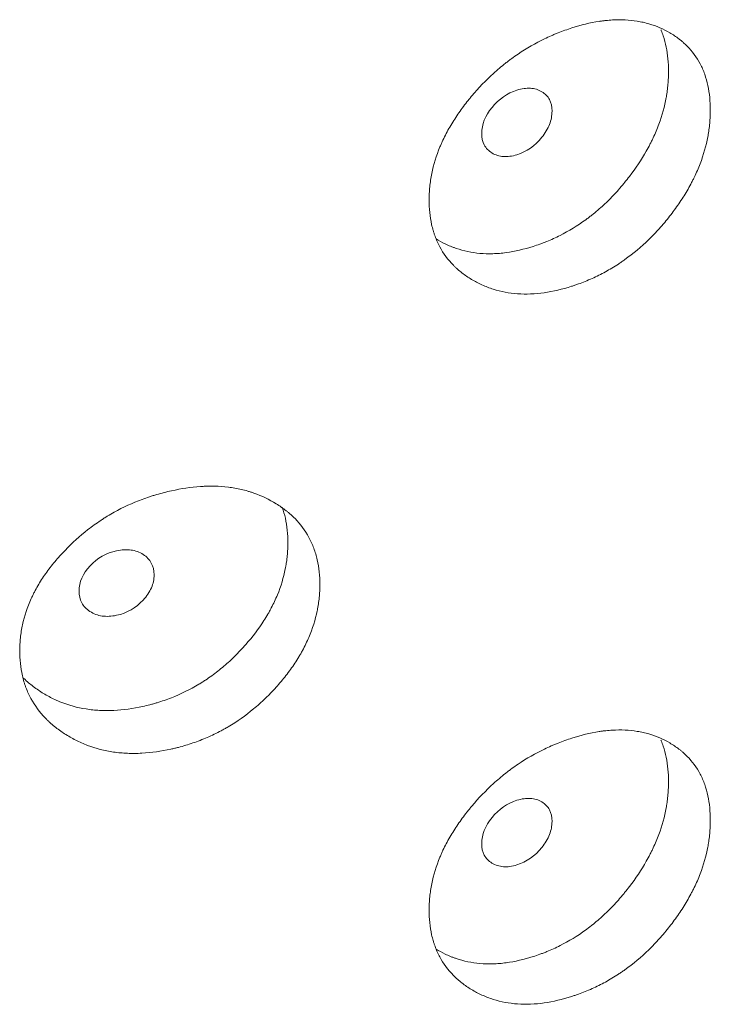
# Model space of a CAD drawing. Header units: millimetres. Extents: x 4 to 1188, y 1 to 840.
# Tile 198 of 210: x 1121.47 to 1123.97, y 301.43 to 304.99. Entities that reach past the tile are written whole.
import ezdxf

# ---------------------------------------------------------------- set-up
doc = ezdxf.new("R2010")
doc.units = ezdxf.units.MM
doc.layers.add('1', color=7, linetype='Continuous')

msp = doc.modelspace()

# ---------------------------------------------------------------- linework, layer by layer
at = {"layer": '1', "color": 154, "linetype": 'Continuous', "lineweight": 13}
for points, knots in [([(1123.9687, 304.6652), (1123.9687, 304.6633), (1123.9687, 304.6613), (1123.9687, 304.6574), (1123.9686, 304.6516), (1123.9681, 304.6378), (1123.9668, 304.6179), (1123.9649, 304.6018), (1123.9632, 304.5896), (1123.9626, 304.5855), (1123.9613, 304.5774), (1123.9606, 304.5733), (1123.9537, 304.5367), (1123.9444, 304.5041), (1123.9256, 304.455), (1123.9185, 304.4387), (1123.9086, 304.4182), (1123.9066, 304.4141), (1123.9024, 304.4059), (1123.8961, 304.3937), (1123.8893, 304.3817), (1123.8754, 304.3579), (1123.8654, 304.3423), (1123.8497, 304.3193), (1123.8442, 304.3117), (1123.8332, 304.2966), (1123.8275, 304.2891), (1123.8159, 304.2743), (1123.8099, 304.2669), (1123.8008, 304.256), (1123.7977, 304.2524), (1123.7915, 304.2452), (1123.7883, 304.2416), (1123.7726, 304.224), (1123.7595, 304.2104), (1123.7191, 304.171), (1123.6904, 304.1469), (1123.6559, 304.1223), (1123.6521, 304.1196), (1123.6444, 304.1143), (1123.6327, 304.1066), (1123.621, 304.0992), (1123.5974, 304.0851), (1123.5815, 304.0764), (1123.5494, 304.0604), (1123.5331, 304.0531), (1123.5085, 304.0432), (1123.5002, 304.04), (1123.4878, 304.0355), (1123.4836, 304.0341), (1123.4753, 304.0313), (1123.4711, 304.0299), (1123.4338, 304.018), (1123.4008, 304.0101), (1123.3518, 304.0032), (1123.3355, 304.0017), (1123.3032, 304.0004), (1123.2874, 304.0006), (1123.2412, 304.0039), (1123.2046, 304.0108), (1123.1703, 304.0229), (1123.1567, 304.0281), (1123.15, 304.0309), (1123.1304, 304.0398), (1123.1178, 304.0465), (1123.0937, 304.061), (1123.0822, 304.0688), (1123.0657, 304.0816), (1123.0576, 304.0883), (1123.0499, 304.0953), (1123.0449, 304.1001), (1123.0424, 304.1025), (1123.0204, 304.1248), (1123.004, 304.147), (1122.9843, 304.1837), (1122.9771, 304.1997), (1122.9713, 304.2166), (1122.969, 304.2235), (1122.968, 304.2269), (1122.9649, 304.2374), (1122.9631, 304.2445), (1122.9552, 304.2803), (1122.9517, 304.3176), (1122.9527, 304.3566), (1122.9535, 304.3723), (1122.9541, 304.3803), (1122.9565, 304.4041), (1122.9589, 304.42), (1122.9686, 304.468), (1122.9783, 304.5002), (1122.9934, 304.5367), (1122.9951, 304.5407), (1122.9987, 304.5488), (1123.0042, 304.5609), (1123.0101, 304.5728), (1123.0225, 304.5965), (1123.0315, 304.612), (1123.0508, 304.6427), (1123.0612, 304.6578), (1123.0777, 304.6801), (1123.0833, 304.6875), (1123.092, 304.6985), (1123.095, 304.7022), (1123.1009, 304.7095), (1123.1039, 304.7131), (1123.1312, 304.7454), (1123.1572, 304.7726), (1123.199, 304.8107), (1123.2134, 304.8229), (1123.2321, 304.8377), (1123.2358, 304.8406), (1123.2434, 304.8463), (1123.2472, 304.8491), (1123.2586, 304.8574), (1123.2662, 304.8628), (1123.3048, 304.8889), (1123.3366, 304.907), (1123.3773, 304.9266), (1123.3896, 304.9323), (1123.402, 304.9376), (1123.4103, 304.941), (1123.4145, 304.9427), (1123.4352, 304.951), (1123.4518, 304.9568), (1123.5013, 304.9727), (1123.5341, 304.9808), (1123.5708, 304.9865), (1123.5749, 304.987), (1123.583, 304.9881), (1123.595, 304.9895), (1123.6228, 304.9919), (1123.6611, 304.9921), (1123.6978, 304.9883), (1123.7227, 304.9834), (1123.7331, 304.9809), (1123.74, 304.9791), (1123.7435, 304.9781), (1123.7741, 304.9691), (1123.7991, 304.9582), (1123.8339, 304.9379), (1123.845, 304.9306), (1123.8582, 304.9205), (1123.8609, 304.9184), (1123.866, 304.9142), (1123.8736, 304.9078), (1123.8808, 304.901), (1123.9038, 304.8777), (1123.9195, 304.8565), (1123.9352, 304.8265), (1123.9382, 304.8203), (1123.9437, 304.8076), (1123.9462, 304.8012), (1123.9532, 304.7815), (1123.9569, 304.7679), (1123.9659, 304.7259), (1123.9687, 304.6963), (1123.9687, 304.6652)], [0, 0, 0, 0, 0.001953, 0.001953, 0.003906, 0.007812, 0.015625, 0.023437, 0.023437, 0.027344, 0.027344, 0.03125, 0.03125, 0.0625, 0.0625, 0.078125, 0.078125, 0.082031, 0.082031, 0.085937, 0.09375, 0.09375, 0.109375, 0.109375, 0.117187, 0.117187, 0.125, 0.125, 0.132812, 0.132812, 0.136719, 0.136719, 0.140625, 0.140625, 0.15625, 0.15625, 0.1875, 0.1875, 0.191406, 0.191406, 0.195312, 0.203125, 0.203125, 0.21875, 0.21875, 0.234375, 0.234375, 0.242187, 0.242187, 0.246094, 0.246094, 0.25, 0.25, 0.28125, 0.28125, 0.296875, 0.296875, 0.3125, 0.3125, 0.34375, 0.351562, 0.351562, 0.359375, 0.359375, 0.375, 0.375, 0.390625, 0.390625, 0.398437, 0.402344, 0.402344, 0.40625, 0.40625, 0.4375, 0.4375, 0.453125, 0.457031, 0.457031, 0.460937, 0.460937, 0.46875, 0.46875, 0.5, 0.507812, 0.507812, 0.515625, 0.515625, 0.53125, 0.53125, 0.5625, 0.5625, 0.566406, 0.566406, 0.570312, 0.578125, 0.578125, 0.59375, 0.59375, 0.609375, 0.609375, 0.617187, 0.617187, 0.621094, 0.621094, 0.625, 0.625, 0.65625, 0.65625, 0.671875, 0.671875, 0.675781, 0.675781, 0.679687, 0.679687, 0.6875, 0.6875, 0.71875, 0.71875, 0.726562, 0.730469, 0.730469, 0.734375, 0.734375, 0.75, 0.75, 0.78125, 0.78125, 0.785156, 0.785156, 0.789062, 0.796875, 0.8125, 0.828125, 0.835937, 0.839844, 0.839844, 0.84375, 0.84375, 0.875, 0.875, 0.890625, 0.890625, 0.894531, 0.894531, 0.898437, 0.90625, 0.90625, 0.9375, 0.9375, 0.945312, 0.945312, 0.953125, 0.953125, 0.96875, 0.96875, 1, 1, 1, 1]), ([(1123.7904, 304.955), (1123.7907, 304.9542), (1123.791, 304.9534), (1123.794, 304.9463), (1123.7964, 304.9399), (1123.803, 304.9203), (1123.8066, 304.9069), (1123.8151, 304.8653), (1123.8178, 304.836), (1123.8178, 304.8053)], [0, 0, 0, 0, 0.017682, 0.017682, 0.158013, 0.158013, 0.438675, 0.438675, 1, 1, 1, 1]), ([(1123.8178, 304.8053), (1123.8178, 304.8034), (1123.8178, 304.8014), (1123.8178, 304.7976), (1123.8177, 304.7918), (1123.8172, 304.7782), (1123.8159, 304.7586), (1123.8142, 304.7427), (1123.8126, 304.7307), (1123.812, 304.7267), (1123.8107, 304.7187), (1123.81, 304.7146), (1123.8035, 304.6785), (1123.7947, 304.6463), (1123.7767, 304.5978), (1123.7699, 304.5816), (1123.7604, 304.5614), (1123.7585, 304.5574), (1123.7545, 304.5493), (1123.7484, 304.5372), (1123.7419, 304.5252), (1123.7195, 304.4858), (1123.6991, 304.4553), (1123.6709, 304.4184), (1123.6651, 304.4111), (1123.6562, 304.4002), (1123.6532, 304.3966), (1123.6472, 304.3894), (1123.6441, 304.3858), (1123.6288, 304.3682), (1123.6034, 304.341), (1123.5693, 304.3094), (1123.5443, 304.2887), (1123.5332, 304.2802), (1123.5258, 304.2746), (1123.5221, 304.2718), (1123.4882, 304.2472), (1123.4573, 304.2284), (1123.4097, 304.2044), (1123.3897, 304.1953), (1123.3693, 304.1873), (1123.3611, 304.1842), (1123.357, 304.1826), (1123.3447, 304.1782), (1123.3365, 304.1754), (1123.2956, 304.1624), (1123.263, 304.1547), (1123.2227, 304.1493), (1123.2146, 304.1484), (1123.2025, 304.1474), (1123.1985, 304.1471), (1123.1905, 304.1467), (1123.1706, 304.1459), (1123.1513, 304.1464), (1123.1061, 304.1503), (1123.0738, 304.1571), (1123.0434, 304.168), (1123.0367, 304.1706), (1123.0333, 304.1719), (1123.0234, 304.176), (1123.0169, 304.1789), (1122.9991, 304.1875), (1122.9882, 304.1935), (1122.9776, 304.2001)], [0, 0, 0, 0, 0.00523, 0.00523, 0.010461, 0.020921, 0.041843, 0.062764, 0.062764, 0.073225, 0.073225, 0.083686, 0.083686, 0.167371, 0.167371, 0.209214, 0.209214, 0.219674, 0.219674, 0.230135, 0.251057, 0.251057, 0.334742, 0.334742, 0.355663, 0.355663, 0.366124, 0.366124, 0.376585, 0.376585, 0.418428, 0.46027, 0.481192, 0.491652, 0.491652, 0.502113, 0.502113, 0.585799, 0.585799, 0.627641, 0.638102, 0.638102, 0.648563, 0.648563, 0.669484, 0.669484, 0.75317, 0.75317, 0.774091, 0.774091, 0.784552, 0.784552, 0.795012, 0.836855, 0.836855, 0.920541, 0.931001, 0.931001, 0.941462, 0.941462, 0.962383, 0.962383, 1, 1, 1, 1]), ([(1123.1425, 304.5813), (1123.1424, 304.5652), (1123.1455, 304.5513), (1123.1579, 304.5277), (1123.1671, 304.5182), (1123.1922, 304.5029), (1123.206, 304.4986), (1123.2361, 304.4965), (1123.2522, 304.4986), (1123.305, 304.5153), (1123.3349, 304.5362), (1123.372, 304.5824), (1123.3812, 304.598), (1123.3904, 304.6215), (1123.3927, 304.6294), (1123.3958, 304.6453), (1123.3966, 304.6531), (1123.3965, 304.6774), (1123.3934, 304.6914), (1123.3842, 304.709), (1123.3804, 304.7143), (1123.3712, 304.7238), (1123.366, 304.728), (1123.3473, 304.7391), (1123.3336, 304.7433), (1123.3037, 304.7452), (1123.2877, 304.743), (1123.2347, 304.7263), (1123.2045, 304.7053), (1123.1551, 304.6448), (1123.1426, 304.6134), (1123.1425, 304.5813)], [0, 0, 0, 0, 0.0625, 0.0625, 0.125, 0.125, 0.1875, 0.1875, 0.25, 0.25, 0.375, 0.375, 0.4375, 0.4375, 0.46875, 0.46875, 0.5, 0.5, 0.5625, 0.5625, 0.59375, 0.59375, 0.625, 0.625, 0.6875, 0.6875, 0.75, 0.75, 0.875, 0.875, 1, 1, 1, 1]), ([(1122.5574, 302.951), (1122.5574, 302.9491), (1122.5574, 302.9471), (1122.5574, 302.9432), (1122.5573, 302.9374), (1122.5568, 302.9236), (1122.5553, 302.9039), (1122.5533, 302.8879), (1122.5515, 302.8759), (1122.5508, 302.8718), (1122.5494, 302.8638), (1122.5486, 302.8598), (1122.5413, 302.8237), (1122.5313, 302.7919), (1122.511, 302.7444), (1122.5034, 302.7287), (1122.4927, 302.709), (1122.4905, 302.7051), (1122.4861, 302.6973), (1122.4792, 302.6856), (1122.472, 302.6742), (1122.457, 302.6515), (1122.4463, 302.6367), (1122.4293, 302.6151), (1122.4235, 302.6079), (1122.4116, 302.5937), (1122.4055, 302.5867), (1122.393, 302.5729), (1122.3866, 302.566), (1122.3768, 302.5559), (1122.3735, 302.5525), (1122.3668, 302.5458), (1122.3635, 302.5425), (1122.3465, 302.5262), (1122.3326, 302.5137), (1122.2892, 302.4778), (1122.2584, 302.456), (1122.2215, 302.4343), (1122.2174, 302.432), (1122.2091, 302.4273), (1122.1967, 302.4205), (1122.1841, 302.4142), (1122.1589, 302.402), (1122.1419, 302.3946), (1122.1075, 302.3814), (1122.0901, 302.3754), (1122.0638, 302.3675), (1122.055, 302.3651), (1122.0417, 302.3616), (1122.0373, 302.3605), (1122.0284, 302.3584), (1122.0239, 302.3574), (1121.984, 302.3486), (1121.9489, 302.3435), (1121.8967, 302.3406), (1121.8793, 302.3405), (1121.8449, 302.3419), (1121.8281, 302.3434), (1121.779, 302.3505), (1121.74, 302.3606), (1121.7036, 302.3755), (1121.6892, 302.3818), (1121.682, 302.3852), (1121.6612, 302.3958), (1121.6479, 302.4034), (1121.6223, 302.4199), (1121.6101, 302.4288), (1121.5926, 302.4429), (1121.5841, 302.4502), (1121.5759, 302.4579), (1121.5705, 302.4631), (1121.5679, 302.4658), (1121.5446, 302.4899), (1121.5272, 302.5134), (1121.5064, 302.5517), (1121.4988, 302.5684), (1121.4925, 302.5858), (1121.4902, 302.5928), (1121.489, 302.5964), (1121.4858, 302.6071), (1121.4839, 302.6144), (1121.4756, 302.6508), (1121.4718, 302.6884), (1121.4729, 302.7273), (1121.4738, 302.743), (1121.4744, 302.7509), (1121.4769, 302.7745), (1121.4795, 302.7902), (1121.4897, 302.8374), (1121.5, 302.8688), (1121.516, 302.904), (1121.5178, 302.9079), (1121.5216, 302.9157), (1121.5274, 302.9273), (1121.5337, 302.9388), (1121.5468, 302.9614), (1121.5563, 302.9762), (1121.5768, 303.0052), (1121.5878, 303.0195), (1121.6053, 303.0404), (1121.6113, 303.0473), (1121.6205, 303.0576), (1121.6237, 303.061), (1121.63, 303.0678), (1121.6332, 303.0712), (1121.6621, 303.1012), (1121.6896, 303.1262), (1121.7341, 303.1609), (1121.7494, 303.1719), (1121.7693, 303.1851), (1121.7733, 303.1877), (1121.7813, 303.1928), (1121.7853, 303.1953), (1121.7974, 303.2027), (1121.8056, 303.2074), (1121.8466, 303.2303), (1121.8804, 303.2458), (1121.9238, 303.2619), (1121.9369, 303.2666), (1121.9502, 303.2708), (1121.959, 303.2736), (1121.9635, 303.2749), (1121.9856, 303.2814), (1122.0033, 303.2859), (1122.0562, 303.2976), (1122.0912, 303.303), (1122.1304, 303.3056), (1122.1348, 303.3058), (1122.1434, 303.3062), (1122.1563, 303.3067), (1122.186, 303.3067), (1122.2271, 303.3037), (1122.2664, 303.2968), (1122.293, 303.2898), (1122.3042, 303.2864), (1122.3117, 303.284), (1122.3154, 303.2828), (1122.3482, 303.2712), (1122.375, 303.2582), (1122.4124, 303.235), (1122.4243, 303.2267), (1122.4386, 303.2155), (1122.4414, 303.2132), (1122.4469, 303.2086), (1122.455, 303.2015), (1122.4628, 303.1942), (1122.4876, 303.1689), (1122.5044, 303.1464), (1122.5213, 303.1151), (1122.5245, 303.1087), (1122.5304, 303.0955), (1122.5332, 303.0889), (1122.5407, 303.0686), (1122.5447, 303.0547), (1122.5544, 303.012), (1122.5574, 302.9821), (1122.5574, 302.951)], [0, 0, 0, 0, 0.001953, 0.001953, 0.003906, 0.007812, 0.015625, 0.023437, 0.023437, 0.027344, 0.027344, 0.03125, 0.03125, 0.0625, 0.0625, 0.078125, 0.078125, 0.082031, 0.082031, 0.085937, 0.09375, 0.09375, 0.109375, 0.109375, 0.117187, 0.117187, 0.125, 0.125, 0.132812, 0.132812, 0.136719, 0.136719, 0.140625, 0.140625, 0.15625, 0.15625, 0.1875, 0.1875, 0.191406, 0.191406, 0.195312, 0.203125, 0.203125, 0.21875, 0.21875, 0.234375, 0.234375, 0.242187, 0.242187, 0.246094, 0.246094, 0.25, 0.25, 0.28125, 0.28125, 0.296875, 0.296875, 0.3125, 0.3125, 0.34375, 0.351562, 0.351562, 0.359375, 0.359375, 0.375, 0.375, 0.390625, 0.390625, 0.398437, 0.402344, 0.402344, 0.40625, 0.40625, 0.4375, 0.4375, 0.453125, 0.457031, 0.457031, 0.460937, 0.460937, 0.46875, 0.46875, 0.5, 0.507812, 0.507812, 0.515625, 0.515625, 0.53125, 0.53125, 0.5625, 0.5625, 0.566406, 0.566406, 0.570312, 0.578125, 0.578125, 0.59375, 0.59375, 0.609375, 0.609375, 0.617187, 0.617187, 0.621094, 0.621094, 0.625, 0.625, 0.65625, 0.65625, 0.671875, 0.671875, 0.675781, 0.675781, 0.679687, 0.679687, 0.6875, 0.6875, 0.71875, 0.71875, 0.726562, 0.730469, 0.730469, 0.734375, 0.734375, 0.75, 0.75, 0.78125, 0.78125, 0.785156, 0.785156, 0.789062, 0.796875, 0.8125, 0.828125, 0.835937, 0.839844, 0.839844, 0.84375, 0.84375, 0.875, 0.875, 0.890625, 0.890625, 0.894531, 0.894531, 0.898437, 0.90625, 0.90625, 0.9375, 0.9375, 0.945312, 0.945312, 0.953125, 0.953125, 0.96875, 0.96875, 1, 1, 1, 1]), ([(1122.4216, 303.23), (1122.4261, 303.2171), (1122.4298, 303.2038), (1122.4389, 303.1621), (1122.4418, 303.1325), (1122.4418, 303.1019)], [0, 0, 0, 0, 0.324781, 0.324781, 1, 1, 1, 1]), ([(1122.4418, 303.1019), (1122.4418, 303.0999), (1122.4418, 303.098), (1122.4417, 303.0942), (1122.4416, 303.0884), (1122.4412, 303.0748), (1122.4398, 303.0553), (1122.4379, 303.0396), (1122.4361, 303.0277), (1122.4355, 303.0237), (1122.4342, 303.0158), (1122.4334, 303.0119), (1122.4264, 302.9763), (1122.4169, 302.9448), (1122.3975, 302.8978), (1122.3902, 302.8822), (1122.38, 302.8628), (1122.3779, 302.8589), (1122.3736, 302.8511), (1122.3671, 302.8396), (1122.3601, 302.8282), (1122.336, 302.7906), (1122.3141, 302.7619), (1122.2838, 302.7273), (1122.2776, 302.7204), (1122.268, 302.7103), (1122.2648, 302.7069), (1122.2583, 302.7003), (1122.2551, 302.697), (1122.2386, 302.6807), (1122.2113, 302.6555), (1122.1748, 302.6268), (1122.1479, 302.6083), (1122.1361, 302.6006), (1122.1282, 302.5956), (1122.1242, 302.5931), (1122.0879, 302.5713), (1122.0548, 302.5552), (1122.004, 302.5352), (1121.9825, 302.5278), (1121.9607, 302.5214), (1121.952, 302.519), (1121.9476, 302.5178), (1121.9345, 302.5144), (1121.9257, 302.5123), (1121.882, 302.5027), (1121.8473, 302.4978), (1121.8043, 302.4957), (1121.7957, 302.4955), (1121.7829, 302.4955), (1121.7786, 302.4956), (1121.7701, 302.4958), (1121.7489, 302.4966), (1121.7284, 302.4988), (1121.6803, 302.5064), (1121.646, 302.5159), (1121.6136, 302.5294), (1121.6065, 302.5325), (1121.6029, 302.5341), (1121.5924, 302.539), (1121.5855, 302.5424), (1121.5653, 302.5532), (1121.5524, 302.5611), (1121.5276, 302.5778), (1121.5158, 302.5868), (1121.4988, 302.6011), (1121.4933, 302.6061), (1121.4875, 302.6117), (1121.4869, 302.6122), (1121.4863, 302.6128)], [0, 0, 0, 0, 0.004892, 0.004892, 0.009784, 0.019568, 0.039136, 0.058704, 0.058704, 0.068488, 0.068488, 0.078272, 0.078272, 0.156544, 0.156544, 0.195679, 0.195679, 0.205463, 0.205463, 0.215247, 0.234815, 0.234815, 0.313087, 0.313087, 0.332655, 0.332655, 0.342439, 0.342439, 0.352223, 0.352223, 0.391359, 0.430495, 0.450063, 0.459847, 0.459847, 0.469631, 0.469631, 0.547902, 0.547902, 0.587038, 0.596822, 0.596822, 0.606606, 0.606606, 0.626174, 0.626174, 0.704446, 0.704446, 0.724014, 0.724014, 0.733798, 0.733798, 0.743582, 0.782718, 0.782718, 0.860989, 0.870773, 0.870773, 0.880557, 0.880557, 0.900125, 0.900125, 0.939261, 0.939261, 0.978397, 0.978397, 0.997965, 0.997965, 1, 1, 1, 1]), ([(1121.6871, 302.9277), (1121.687, 302.9117), (1121.6903, 302.8975), (1121.7035, 302.8729), (1121.7132, 302.8625), (1121.7401, 302.8452), (1121.7548, 302.8396), (1121.7869, 302.835), (1121.804, 302.8357), (1121.8604, 302.8479), (1121.8923, 302.8662), (1121.932, 302.9093), (1121.9419, 302.924), (1121.9518, 302.9468), (1121.9542, 302.9545), (1121.9575, 302.9701), (1121.9583, 302.9779), (1121.9582, 303.0022), (1121.9549, 303.0164), (1121.9451, 303.0348), (1121.941, 303.0405), (1121.9312, 303.0508), (1121.9256, 303.0553), (1121.9056, 303.0681), (1121.8909, 303.0735), (1121.859, 303.078), (1121.8419, 303.0771), (1121.7854, 303.0649), (1121.7531, 303.0465), (1121.7005, 302.9902), (1121.6872, 302.9598), (1121.6871, 302.9277)], [0, 0, 0, 0, 0.0625, 0.0625, 0.125, 0.125, 0.1875, 0.1875, 0.25, 0.25, 0.375, 0.375, 0.4375, 0.4375, 0.46875, 0.46875, 0.5, 0.5, 0.5625, 0.5625, 0.59375, 0.59375, 0.625, 0.625, 0.6875, 0.6875, 0.75, 0.75, 0.875, 0.875, 1, 1, 1, 1]), ([(1123.9687, 302.0991), (1123.9687, 302.0972), (1123.9687, 302.0952), (1123.9687, 302.0913), (1123.9686, 302.0854), (1123.9681, 302.0717), (1123.9668, 302.0518), (1123.9649, 302.0357), (1123.9632, 302.0235), (1123.9626, 302.0194), (1123.9613, 302.0113), (1123.9606, 302.0072), (1123.9537, 301.9706), (1123.9444, 301.9379), (1123.9256, 301.8889), (1123.9185, 301.8725), (1123.9086, 301.8521), (1123.9066, 301.848), (1123.9024, 301.8398), (1123.8961, 301.8276), (1123.8893, 301.8156), (1123.8754, 301.7918), (1123.8654, 301.7761), (1123.8497, 301.7531), (1123.8442, 301.7455), (1123.8332, 301.7304), (1123.8275, 301.723), (1123.8159, 301.7081), (1123.8099, 301.7008), (1123.8008, 301.6899), (1123.7977, 301.6862), (1123.7915, 301.679), (1123.7883, 301.6755), (1123.7726, 301.6578), (1123.7595, 301.6442), (1123.7191, 301.6049), (1123.6904, 301.5808), (1123.6559, 301.5562), (1123.6521, 301.5535), (1123.6444, 301.5482), (1123.6327, 301.5404), (1123.621, 301.5331), (1123.5974, 301.5189), (1123.5815, 301.5103), (1123.5494, 301.4943), (1123.5331, 301.487), (1123.5085, 301.477), (1123.5002, 301.4739), (1123.4878, 301.4694), (1123.4836, 301.4679), (1123.4753, 301.4651), (1123.4711, 301.4638), (1123.4338, 301.4518), (1123.4008, 301.444), (1123.3518, 301.437), (1123.3355, 301.4355), (1123.3032, 301.4342), (1123.2874, 301.4345), (1123.2412, 301.4377), (1123.2046, 301.4447), (1123.1703, 301.4568), (1123.1567, 301.462), (1123.15, 301.4648), (1123.1304, 301.4737), (1123.1178, 301.4804), (1123.0937, 301.4948), (1123.0822, 301.5027), (1123.0657, 301.5155), (1123.0576, 301.5221), (1123.0499, 301.5292), (1123.0449, 301.534), (1123.0424, 301.5364), (1123.0204, 301.5587), (1123.004, 301.5808), (1122.9843, 301.6175), (1122.9771, 301.6335), (1122.9713, 301.6505), (1122.969, 301.6573), (1122.968, 301.6608), (1122.9649, 301.6713), (1122.9631, 301.6784), (1122.9552, 301.7142), (1122.9517, 301.7515), (1122.9527, 301.7905), (1122.9535, 301.8062), (1122.9541, 301.8142), (1122.9565, 301.838), (1122.9589, 301.8539), (1122.9686, 301.9019), (1122.9783, 301.934), (1122.9934, 301.9705), (1122.9951, 301.9746), (1122.9987, 301.9827), (1123.0042, 301.9948), (1123.0101, 302.0067), (1123.0225, 302.0304), (1123.0315, 302.0459), (1123.0508, 302.0765), (1123.0612, 302.0916), (1123.0777, 302.114), (1123.0833, 302.1214), (1123.092, 302.1324), (1123.095, 302.136), (1123.1009, 302.1433), (1123.1039, 302.1469), (1123.1312, 302.1793), (1123.1572, 302.2064), (1123.199, 302.2445), (1123.2134, 302.2568), (1123.2321, 302.2715), (1123.2358, 302.2744), (1123.2434, 302.2802), (1123.2472, 302.283), (1123.2586, 302.2913), (1123.2662, 302.2967), (1123.3048, 302.3228), (1123.3366, 302.3409), (1123.3773, 302.3605), (1123.3896, 302.3661), (1123.402, 302.3714), (1123.4103, 302.3749), (1123.4145, 302.3766), (1123.4352, 302.3848), (1123.4518, 302.3907), (1123.5013, 302.4065), (1123.5341, 302.4146), (1123.5708, 302.4203), (1123.5749, 302.4209), (1123.583, 302.422), (1123.595, 302.4234), (1123.6228, 302.4257), (1123.6611, 302.426), (1123.6978, 302.4221), (1123.7227, 302.4173), (1123.7331, 302.4147), (1123.74, 302.4129), (1123.7435, 302.412), (1123.7741, 302.403), (1123.7991, 302.392), (1123.8339, 302.3718), (1123.845, 302.3644), (1123.8582, 302.3543), (1123.8609, 302.3523), (1123.866, 302.3481), (1123.8736, 302.3416), (1123.8808, 302.3349), (1123.9038, 302.3115), (1123.9195, 302.2903), (1123.9352, 302.2604), (1123.9382, 302.2542), (1123.9437, 302.2415), (1123.9462, 302.2351), (1123.9532, 302.2154), (1123.9569, 302.2018), (1123.9659, 302.1598), (1123.9687, 302.1302), (1123.9687, 302.0991)], [0, 0, 0, 0, 0.001953, 0.001953, 0.003906, 0.007812, 0.015625, 0.023437, 0.023437, 0.027344, 0.027344, 0.03125, 0.03125, 0.0625, 0.0625, 0.078125, 0.078125, 0.082031, 0.082031, 0.085937, 0.09375, 0.09375, 0.109375, 0.109375, 0.117187, 0.117187, 0.125, 0.125, 0.132812, 0.132812, 0.136719, 0.136719, 0.140625, 0.140625, 0.15625, 0.15625, 0.1875, 0.1875, 0.191406, 0.191406, 0.195312, 0.203125, 0.203125, 0.21875, 0.21875, 0.234375, 0.234375, 0.242187, 0.242187, 0.246094, 0.246094, 0.25, 0.25, 0.28125, 0.28125, 0.296875, 0.296875, 0.3125, 0.3125, 0.34375, 0.351562, 0.351562, 0.359375, 0.359375, 0.375, 0.375, 0.390625, 0.390625, 0.398437, 0.402344, 0.402344, 0.40625, 0.40625, 0.4375, 0.4375, 0.453125, 0.457031, 0.457031, 0.460937, 0.460937, 0.46875, 0.46875, 0.5, 0.507812, 0.507812, 0.515625, 0.515625, 0.53125, 0.53125, 0.5625, 0.5625, 0.566406, 0.566406, 0.570312, 0.578125, 0.578125, 0.59375, 0.59375, 0.609375, 0.609375, 0.617187, 0.617187, 0.621094, 0.621094, 0.625, 0.625, 0.65625, 0.65625, 0.671875, 0.671875, 0.675781, 0.675781, 0.679687, 0.679687, 0.6875, 0.6875, 0.71875, 0.71875, 0.726562, 0.730469, 0.730469, 0.734375, 0.734375, 0.75, 0.75, 0.78125, 0.78125, 0.785156, 0.785156, 0.789062, 0.796875, 0.8125, 0.828125, 0.835937, 0.839844, 0.839844, 0.84375, 0.84375, 0.875, 0.875, 0.890625, 0.890625, 0.894531, 0.894531, 0.898437, 0.90625, 0.90625, 0.9375, 0.9375, 0.945313, 0.945313, 0.953125, 0.953125, 0.96875, 0.96875, 1, 1, 1, 1]), ([(1123.7904, 302.3889), (1123.7907, 302.3881), (1123.791, 302.3873), (1123.794, 302.3802), (1123.7964, 302.3738), (1123.803, 302.3542), (1123.8066, 302.3407), (1123.8151, 302.2991), (1123.8178, 302.2698), (1123.8178, 302.2392)], [0, 0, 0, 0, 0.017682, 0.017682, 0.158013, 0.158013, 0.438675, 0.438675, 1, 1, 1, 1]), ([(1123.8178, 302.2392), (1123.8178, 302.2372), (1123.8178, 302.2353), (1123.8178, 302.2315), (1123.8177, 302.2257), (1123.8172, 302.2121), (1123.8159, 302.1925), (1123.8142, 302.1766), (1123.8126, 302.1646), (1123.812, 302.1605), (1123.8107, 302.1525), (1123.81, 302.1485), (1123.8035, 302.1124), (1123.7947, 302.0801), (1123.7767, 302.0317), (1123.7699, 302.0155), (1123.7604, 301.9953), (1123.7585, 301.9912), (1123.7545, 301.9831), (1123.7484, 301.971), (1123.7419, 301.9591), (1123.7195, 301.9197), (1123.6991, 301.8892), (1123.6709, 301.8523), (1123.6651, 301.8449), (1123.6562, 301.834), (1123.6532, 301.8304), (1123.6472, 301.8233), (1123.6441, 301.8197), (1123.6288, 301.8021), (1123.6034, 301.7749), (1123.5693, 301.7433), (1123.5443, 301.7226), (1123.5332, 301.7141), (1123.5258, 301.7084), (1123.5221, 301.7056), (1123.4882, 301.681), (1123.4573, 301.6623), (1123.4097, 301.6383), (1123.3897, 301.6292), (1123.3693, 301.6212), (1123.3611, 301.618), (1123.357, 301.6165), (1123.3447, 301.612), (1123.3365, 301.6093), (1123.2956, 301.5962), (1123.263, 301.5886), (1123.2227, 301.5832), (1123.2146, 301.5823), (1123.2025, 301.5813), (1123.1985, 301.581), (1123.1905, 301.5806), (1123.1706, 301.5797), (1123.1513, 301.5803), (1123.1061, 301.5842), (1123.0738, 301.591), (1123.0434, 301.6019), (1123.0367, 301.6044), (1123.0333, 301.6057), (1123.0234, 301.6098), (1123.0169, 301.6127), (1122.9991, 301.6213), (1122.9882, 301.6274), (1122.9776, 301.6339)], [0, 0, 0, 0, 0.00523, 0.00523, 0.010461, 0.020921, 0.041843, 0.062764, 0.062764, 0.073225, 0.073225, 0.083686, 0.083686, 0.167371, 0.167371, 0.209214, 0.209214, 0.219674, 0.219674, 0.230135, 0.251057, 0.251057, 0.334742, 0.334742, 0.355663, 0.355663, 0.366124, 0.366124, 0.376585, 0.376585, 0.418428, 0.46027, 0.481192, 0.491652, 0.491652, 0.502113, 0.502113, 0.585799, 0.585799, 0.627641, 0.638102, 0.638102, 0.648563, 0.648563, 0.669484, 0.669484, 0.75317, 0.75317, 0.774091, 0.774091, 0.784552, 0.784552, 0.795012, 0.836855, 0.836855, 0.920541, 0.931001, 0.931001, 0.941462, 0.941462, 0.962383, 0.962383, 1, 1, 1, 1]), ([(1123.1425, 302.0151), (1123.1424, 301.9991), (1123.1455, 301.9852), (1123.1579, 301.9616), (1123.1671, 301.952), (1123.1922, 301.9368), (1123.206, 301.9325), (1123.2361, 301.9303), (1123.2522, 301.9325), (1123.305, 301.9492), (1123.3349, 301.97), (1123.372, 302.0163), (1123.3812, 302.0318), (1123.3904, 302.0554), (1123.3927, 302.0633), (1123.3958, 302.0791), (1123.3966, 302.087), (1123.3965, 302.1113), (1123.3934, 302.1253), (1123.3842, 302.1429), (1123.3804, 302.1482), (1123.3712, 302.1577), (1123.366, 302.1618), (1123.3473, 302.173), (1123.3336, 302.1772), (1123.3037, 302.1791), (1123.2877, 302.1769), (1123.2347, 302.1601), (1123.2045, 302.1392), (1123.1551, 302.0787), (1123.1426, 302.0472), (1123.1425, 302.0151)], [0, 0, 0, 0, 0.0625, 0.0625, 0.125, 0.125, 0.1875, 0.1875, 0.25, 0.25, 0.375, 0.375, 0.4375, 0.4375, 0.46875, 0.46875, 0.5, 0.5, 0.5625, 0.5625, 0.59375, 0.59375, 0.625, 0.625, 0.6875, 0.6875, 0.75, 0.75, 0.875, 0.875, 1, 1, 1, 1])]:
    msp.add_open_spline(points, degree=3, knots=knots, dxfattribs=at)

doc.saveas('drawing.dxf')
